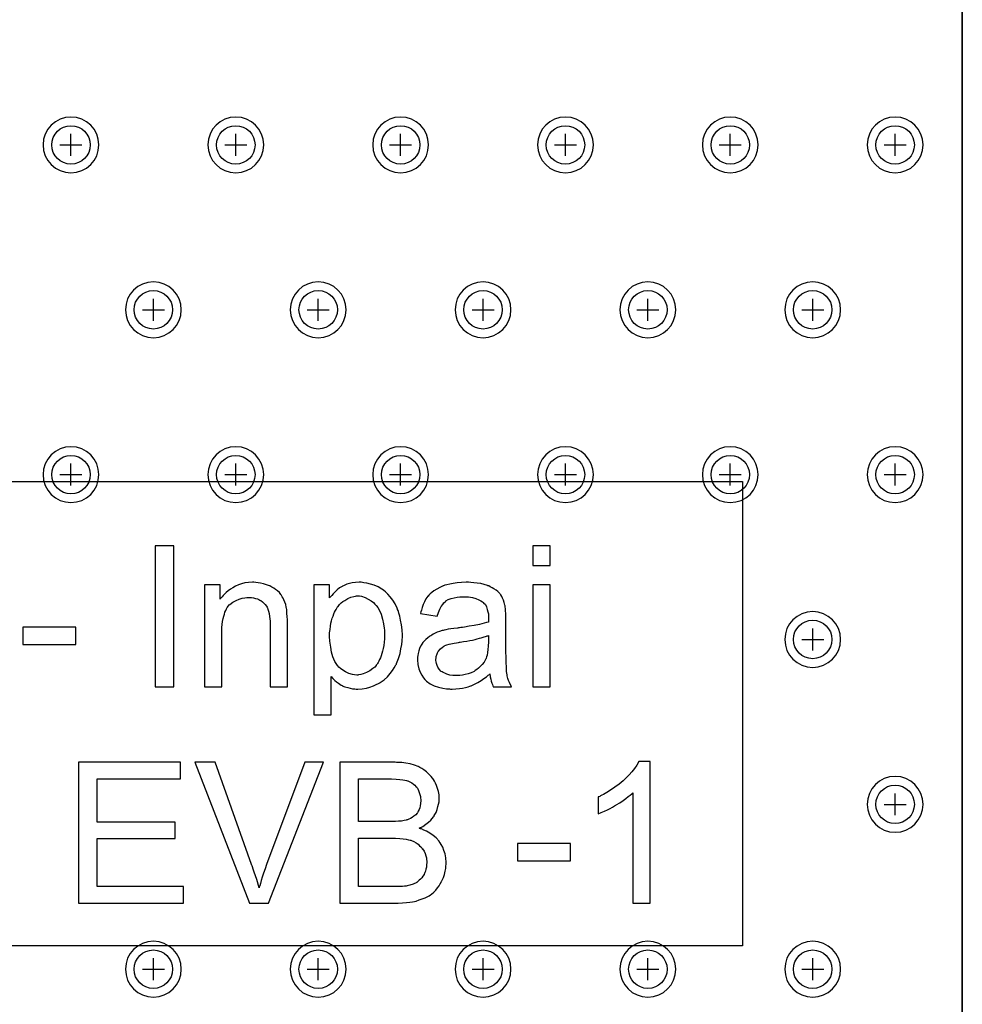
# Model space of a CAD drawing. Extents: x -5 to 35, y -92 to 8.
# Tile 23 of 25: x 18 to 35, y -45 to -27. Entities that reach past the tile are written whole.
import ezdxf

# ---------------------------------------------------------------- set-up
doc = ezdxf.new("R2010")
doc.units = 0
doc.layers.get('0').update_dxf_attribs({"linetype": 'CONTINUOUS'})
for name, color, linetype in [('gbl', 5, 'CONTINUOUS'), ('gd1', 1, 'CONTINUOUS'), ('gg1', 5, 'CONTINUOUS'), ('gm1', 6, 'CONTINUOUS'), ('gtl', 1, 'CONTINUOUS'), ('gto', 1, 'CONTINUOUS')]:
    doc.layers.add(name, color=color, linetype=linetype)

# ---------------------------------------------------------------- blocks, each defined once
blk = doc.blocks.new('D19')
blk.add_circle((0, 0), 0.35)

msp = doc.modelspace()

# ---------------------------------------------------------------- linework, layer by layer
at = {"layer": 'gbl', "color": 5}
msp.add_lwpolyline([(35.00007, -91.950184), (-5.00001, -91.950184), (-5.00001, -6.950014), (35.00007, -6.950014), (35.00007, -4.95001), (35.00007, -4.95001), (35.00007, -91.950184)], dxfattribs=at)
at = {"layer": 'gd1', "color": 1}
for points in [[(19.284939, -29.426659), (19.284939, -29.426659), (19.284939, -29.426659, 1), (18.268937, -29.426659), (18.268937, -29.426659), (18.268937, -29.426659, 1), (19.284939, -29.426659), (19.284939, -29.426659)], [(19.284939, -29.426659), (19.284939, -29.426659), (19.284939, -29.426659, 1), (18.268937, -29.426659), (18.268937, -29.426659), (18.268937, -29.426659, 1), (19.284939, -29.426659), (19.284939, -29.426659)], [(22.284945, -29.426659), (22.284945, -29.426659), (22.284945, -29.426659, 1), (21.268943, -29.426659), (21.268943, -29.426659), (21.268943, -29.426659, 1), (22.284945, -29.426659), (22.284945, -29.426659)], [(22.284945, -29.426659), (22.284945, -29.426659), (22.284945, -29.426659, 1), (21.268943, -29.426659), (21.268943, -29.426659), (21.268943, -29.426659, 1), (22.284945, -29.426659), (22.284945, -29.426659)], [(25.284951, -29.426659), (25.284951, -29.426659), (25.284951, -29.426659, 1), (24.268949, -29.426659), (24.268949, -29.426659), (24.268949, -29.426659, 1), (25.284951, -29.426659), (25.284951, -29.426659)], [(25.284951, -29.426659), (25.284951, -29.426659), (25.284951, -29.426659, 1), (24.268949, -29.426659), (24.268949, -29.426659), (24.268949, -29.426659, 1), (25.284951, -29.426659), (25.284951, -29.426659)], [(28.284957, -29.426659), (28.284957, -29.426659), (28.284957, -29.426659, 1), (27.268955, -29.426659), (27.268955, -29.426659), (27.268955, -29.426659, 1), (28.284957, -29.426659), (28.284957, -29.426659)], [(28.284957, -29.426659), (28.284957, -29.426659), (28.284957, -29.426659, 1), (27.268955, -29.426659), (27.268955, -29.426659), (27.268955, -29.426659, 1), (28.284957, -29.426659), (28.284957, -29.426659)], [(31.284963, -29.426659), (31.284963, -29.426659), (31.284963, -29.426659, 1), (30.268961, -29.426659), (30.268961, -29.426659), (30.268961, -29.426659, 1), (31.284963, -29.426659), (31.284963, -29.426659)], [(31.284963, -29.426659), (31.284963, -29.426659), (31.284963, -29.426659, 1), (30.268961, -29.426659), (30.268961, -29.426659), (30.268961, -29.426659, 1), (31.284963, -29.426659), (31.284963, -29.426659)], [(34.284969, -29.426659), (34.284969, -29.426659), (34.284969, -29.426659, 1), (33.268967, -29.426659), (33.268967, -29.426659), (33.268967, -29.426659, 1), (34.284969, -29.426659), (34.284969, -29.426659)], [(34.284969, -29.426659), (34.284969, -29.426659), (34.284969, -29.426659, 1), (33.268967, -29.426659), (33.268967, -29.426659), (33.268967, -29.426659, 1), (34.284969, -29.426659), (34.284969, -29.426659)], [(20.784942, -32.426665), (20.784942, -32.426665), (20.784942, -32.426665, 1), (19.76894, -32.426665), (19.76894, -32.426665), (19.76894, -32.426665, 1), (20.784942, -32.426665), (20.784942, -32.426665)], [(20.784942, -32.426665), (20.784942, -32.426665), (20.784942, -32.426665, 1), (19.76894, -32.426665), (19.76894, -32.426665), (19.76894, -32.426665, 1), (20.784942, -32.426665), (20.784942, -32.426665)], [(23.784948, -32.426665), (23.784948, -32.426665), (23.784948, -32.426665, 1), (22.768946, -32.426665), (22.768946, -32.426665), (22.768946, -32.426665, 1), (23.784948, -32.426665), (23.784948, -32.426665)], [(23.784948, -32.426665), (23.784948, -32.426665), (23.784948, -32.426665, 1), (22.768946, -32.426665), (22.768946, -32.426665), (22.768946, -32.426665, 1), (23.784948, -32.426665), (23.784948, -32.426665)], [(26.784954, -32.426665), (26.784954, -32.426665), (26.784954, -32.426665, 1), (25.768952, -32.426665), (25.768952, -32.426665), (25.768952, -32.426665, 1), (26.784954, -32.426665), (26.784954, -32.426665)], [(26.784954, -32.426665), (26.784954, -32.426665), (26.784954, -32.426665, 1), (25.768952, -32.426665), (25.768952, -32.426665), (25.768952, -32.426665, 1), (26.784954, -32.426665), (26.784954, -32.426665)], [(29.78496, -32.426665), (29.78496, -32.426665), (29.78496, -32.426665, 1), (28.768958, -32.426665), (28.768958, -32.426665), (28.768958, -32.426665, 1), (29.78496, -32.426665), (29.78496, -32.426665)], [(29.78496, -32.426665), (29.78496, -32.426665), (29.78496, -32.426665, 1), (28.768958, -32.426665), (28.768958, -32.426665), (28.768958, -32.426665, 1), (29.78496, -32.426665), (29.78496, -32.426665)], [(32.784966, -32.426665), (32.784966, -32.426665), (32.784966, -32.426665, 1), (31.768964, -32.426665), (31.768964, -32.426665), (31.768964, -32.426665, 1), (32.784966, -32.426665), (32.784966, -32.426665)], [(32.784966, -32.426665), (32.784966, -32.426665), (32.784966, -32.426665, 1), (31.768964, -32.426665), (31.768964, -32.426665), (31.768964, -32.426665, 1), (32.784966, -32.426665), (32.784966, -32.426665)], [(19.284939, -35.426671), (19.284939, -35.426671), (19.284939, -35.426671, 1), (18.268937, -35.426671), (18.268937, -35.426671), (18.268937, -35.426671, 1), (19.284939, -35.426671), (19.284939, -35.426671)], [(19.284939, -35.426671), (19.284939, -35.426671), (19.284939, -35.426671, 1), (18.268937, -35.426671), (18.268937, -35.426671), (18.268937, -35.426671, 1), (19.284939, -35.426671), (19.284939, -35.426671)], [(22.284945, -35.426671), (22.284945, -35.426671), (22.284945, -35.426671, 1), (21.268943, -35.426671), (21.268943, -35.426671), (21.268943, -35.426671, 1), (22.284945, -35.426671), (22.284945, -35.426671)], [(22.284945, -35.426671), (22.284945, -35.426671), (22.284945, -35.426671, 1), (21.268943, -35.426671), (21.268943, -35.426671), (21.268943, -35.426671, 1), (22.284945, -35.426671), (22.284945, -35.426671)], [(25.284951, -35.426671), (25.284951, -35.426671), (25.284951, -35.426671, 1), (24.268949, -35.426671), (24.268949, -35.426671), (24.268949, -35.426671, 1), (25.284951, -35.426671), (25.284951, -35.426671)], [(25.284951, -35.426671), (25.284951, -35.426671), (25.284951, -35.426671, 1), (24.268949, -35.426671), (24.268949, -35.426671), (24.268949, -35.426671, 1), (25.284951, -35.426671), (25.284951, -35.426671)], [(28.284957, -35.426671), (28.284957, -35.426671), (28.284957, -35.426671, 1), (27.268955, -35.426671), (27.268955, -35.426671), (27.268955, -35.426671, 1), (28.284957, -35.426671), (28.284957, -35.426671)], [(28.284957, -35.426671), (28.284957, -35.426671), (28.284957, -35.426671, 1), (27.268955, -35.426671), (27.268955, -35.426671), (27.268955, -35.426671, 1), (28.284957, -35.426671), (28.284957, -35.426671)], [(31.284963, -35.426671), (31.284963, -35.426671), (31.284963, -35.426671, 1), (30.268961, -35.426671), (30.268961, -35.426671), (30.268961, -35.426671, 1), (31.284963, -35.426671), (31.284963, -35.426671)], [(31.284963, -35.426671), (31.284963, -35.426671), (31.284963, -35.426671, 1), (30.268961, -35.426671), (30.268961, -35.426671), (30.268961, -35.426671, 1), (31.284963, -35.426671), (31.284963, -35.426671)], [(34.284969, -35.426671), (34.284969, -35.426671), (34.284969, -35.426671, 1), (33.268967, -35.426671), (33.268967, -35.426671), (33.268967, -35.426671, 1), (34.284969, -35.426671), (34.284969, -35.426671)], [(34.284969, -35.426671), (34.284969, -35.426671), (34.284969, -35.426671, 1), (33.268967, -35.426671), (33.268967, -35.426671), (33.268967, -35.426671, 1), (34.284969, -35.426671), (34.284969, -35.426671)], [(32.784966, -38.426677), (32.784966, -38.426677), (32.784966, -38.426677, 1), (31.768964, -38.426677), (31.768964, -38.426677), (31.768964, -38.426677, 1), (32.784966, -38.426677), (32.784966, -38.426677)], [(32.784966, -38.426677), (32.784966, -38.426677), (32.784966, -38.426677, 1), (31.768964, -38.426677), (31.768964, -38.426677), (31.768964, -38.426677, 1), (32.784966, -38.426677), (32.784966, -38.426677)], [(34.284969, -41.426683), (34.284969, -41.426683), (34.284969, -41.426683, 1), (33.268967, -41.426683), (33.268967, -41.426683), (33.268967, -41.426683, 1), (34.284969, -41.426683), (34.284969, -41.426683)], [(34.284969, -41.426683), (34.284969, -41.426683), (34.284969, -41.426683, 1), (33.268967, -41.426683), (33.268967, -41.426683), (33.268967, -41.426683, 1), (34.284969, -41.426683), (34.284969, -41.426683)], [(20.784942, -44.426689), (20.784942, -44.426689), (20.784942, -44.426689, 1), (19.76894, -44.426689), (19.76894, -44.426689), (19.76894, -44.426689, 1), (20.784942, -44.426689), (20.784942, -44.426689)], [(20.784942, -44.426689), (20.784942, -44.426689), (20.784942, -44.426689, 1), (19.76894, -44.426689), (19.76894, -44.426689), (19.76894, -44.426689, 1), (20.784942, -44.426689), (20.784942, -44.426689)], [(23.784948, -44.426689), (23.784948, -44.426689), (23.784948, -44.426689, 1), (22.768946, -44.426689), (22.768946, -44.426689), (22.768946, -44.426689, 1), (23.784948, -44.426689), (23.784948, -44.426689)], [(23.784948, -44.426689), (23.784948, -44.426689), (23.784948, -44.426689, 1), (22.768946, -44.426689), (22.768946, -44.426689), (22.768946, -44.426689, 1), (23.784948, -44.426689), (23.784948, -44.426689)], [(26.784954, -44.426689), (26.784954, -44.426689), (26.784954, -44.426689, 1), (25.768952, -44.426689), (25.768952, -44.426689), (25.768952, -44.426689, 1), (26.784954, -44.426689), (26.784954, -44.426689)], [(26.784954, -44.426689), (26.784954, -44.426689), (26.784954, -44.426689, 1), (25.768952, -44.426689), (25.768952, -44.426689), (25.768952, -44.426689, 1), (26.784954, -44.426689), (26.784954, -44.426689)], [(29.78496, -44.426689), (29.78496, -44.426689), (29.78496, -44.426689, 1), (28.768958, -44.426689), (28.768958, -44.426689), (28.768958, -44.426689, 1), (29.78496, -44.426689), (29.78496, -44.426689)], [(29.78496, -44.426689), (29.78496, -44.426689), (29.78496, -44.426689, 1), (28.768958, -44.426689), (28.768958, -44.426689), (28.768958, -44.426689, 1), (29.78496, -44.426689), (29.78496, -44.426689)], [(32.784966, -44.426689), (32.784966, -44.426689), (32.784966, -44.426689, 1), (31.768964, -44.426689), (31.768964, -44.426689), (31.768964, -44.426689, 1), (32.784966, -44.426689), (32.784966, -44.426689)], [(32.784966, -44.426689), (32.784966, -44.426689), (32.784966, -44.426689, 1), (31.768964, -44.426689), (31.768964, -44.426689), (31.768964, -44.426689, 1), (32.784966, -44.426689), (32.784966, -44.426689)]]:
    msp.add_lwpolyline(points, format="xyb", dxfattribs=at)
at = {"layer": 'gg1', "color": 5}
for points in [[(18.776938, -29.626659), (18.776938, -29.226658)], [(18.776938, -29.626659), (18.776938, -29.226658)], [(21.776944, -29.626659), (21.776944, -29.226658)], [(21.776944, -29.626659), (21.776944, -29.226658)], [(24.77695, -29.626659), (24.77695, -29.226658)], [(24.77695, -29.626659), (24.77695, -29.226658)], [(27.776956, -29.626659), (27.776956, -29.226658)], [(27.776956, -29.626659), (27.776956, -29.226658)], [(30.776962, -29.626659), (30.776962, -29.226658)], [(30.776962, -29.626659), (30.776962, -29.226658)], [(33.776968, -29.626659), (33.776968, -29.226658)], [(33.776968, -29.626659), (33.776968, -29.226658)], [(18.576937, -29.426659), (18.976938, -29.426659)], [(18.576937, -29.426659), (18.976938, -29.426659)], [(21.576943, -29.426659), (21.976944, -29.426659)], [(21.576943, -29.426659), (21.976944, -29.426659)], [(24.576949, -29.426659), (24.97695, -29.426659)], [(24.576949, -29.426659), (24.97695, -29.426659)], [(27.576955, -29.426659), (27.976956, -29.426659)], [(27.576955, -29.426659), (27.976956, -29.426659)], [(30.576961, -29.426659), (30.976962, -29.426659)], [(30.576961, -29.426659), (30.976962, -29.426659)], [(33.576967, -29.426659), (33.976968, -29.426659)], [(33.576967, -29.426659), (33.976968, -29.426659)], [(20.276941, -32.626665), (20.276941, -32.226664)], [(20.276941, -32.626665), (20.276941, -32.226664)], [(23.276947, -32.626665), (23.276947, -32.226664)], [(23.276947, -32.626665), (23.276947, -32.226664)], [(26.276953, -32.626665), (26.276953, -32.226664)], [(26.276953, -32.626665), (26.276953, -32.226664)], [(29.276959, -32.626665), (29.276959, -32.226664)], [(29.276959, -32.626665), (29.276959, -32.226664)], [(32.276965, -32.626665), (32.276965, -32.226664)], [(32.276965, -32.626665), (32.276965, -32.226664)], [(20.07694, -32.426665), (20.476941, -32.426665)], [(20.07694, -32.426665), (20.476941, -32.426665)], [(23.076946, -32.426665), (23.476947, -32.426665)], [(23.076946, -32.426665), (23.476947, -32.426665)], [(26.076952, -32.426665), (26.476953, -32.426665)], [(26.076952, -32.426665), (26.476953, -32.426665)], [(29.076958, -32.426665), (29.476959, -32.426665)], [(29.076958, -32.426665), (29.476959, -32.426665)], [(32.076964, -32.426665), (32.476965, -32.426665)], [(32.076964, -32.426665), (32.476965, -32.426665)], [(18.776938, -35.626671), (18.776938, -35.22667)], [(18.776938, -35.626671), (18.776938, -35.22667)], [(21.776944, -35.626671), (21.776944, -35.22667)], [(21.776944, -35.626671), (21.776944, -35.22667)], [(24.77695, -35.626671), (24.77695, -35.22667)], [(24.77695, -35.626671), (24.77695, -35.22667)], [(27.776956, -35.626671), (27.776956, -35.22667)], [(27.776956, -35.626671), (27.776956, -35.22667)], [(30.776962, -35.626671), (30.776962, -35.22667)], [(30.776962, -35.626671), (30.776962, -35.22667)], [(33.776968, -35.626671), (33.776968, -35.22667)], [(33.776968, -35.626671), (33.776968, -35.22667)], [(18.576937, -35.426671), (18.976938, -35.426671)], [(18.576937, -35.426671), (18.976938, -35.426671)], [(21.576943, -35.426671), (21.976944, -35.426671)], [(21.576943, -35.426671), (21.976944, -35.426671)], [(24.576949, -35.426671), (24.97695, -35.426671)], [(24.576949, -35.426671), (24.97695, -35.426671)], [(27.576955, -35.426671), (27.976956, -35.426671)], [(27.576955, -35.426671), (27.976956, -35.426671)], [(30.576961, -35.426671), (30.976962, -35.426671)], [(30.576961, -35.426671), (30.976962, -35.426671)], [(33.576967, -35.426671), (33.976968, -35.426671)], [(33.576967, -35.426671), (33.976968, -35.426671)], [(32.276965, -38.626677), (32.276965, -38.226676)], [(32.276965, -38.626677), (32.276965, -38.226676)], [(32.076964, -38.426677), (32.476965, -38.426677)], [(32.076964, -38.426677), (32.476965, -38.426677)], [(33.776968, -41.626683), (33.776968, -41.226682)], [(33.776968, -41.626683), (33.776968, -41.226682)], [(33.576967, -41.426683), (33.976968, -41.426683)], [(33.576967, -41.426683), (33.976968, -41.426683)], [(20.276941, -44.626689), (20.276941, -44.226688)], [(20.276941, -44.626689), (20.276941, -44.226688)], [(23.276947, -44.626689), (23.276947, -44.226688)], [(23.276947, -44.626689), (23.276947, -44.226688)], [(26.276953, -44.626689), (26.276953, -44.226688)], [(26.276953, -44.626689), (26.276953, -44.226688)], [(29.276959, -44.626689), (29.276959, -44.226688)], [(29.276959, -44.626689), (29.276959, -44.226688)], [(32.276965, -44.626689), (32.276965, -44.226688)], [(32.276965, -44.626689), (32.276965, -44.226688)], [(20.07694, -44.426689), (20.476941, -44.426689)], [(20.07694, -44.426689), (20.476941, -44.426689)], [(23.076946, -44.426689), (23.476947, -44.426689)], [(23.076946, -44.426689), (23.476947, -44.426689)], [(26.076952, -44.426689), (26.476953, -44.426689)], [(26.076952, -44.426689), (26.476953, -44.426689)], [(29.076958, -44.426689), (29.476959, -44.426689)], [(29.076958, -44.426689), (29.476959, -44.426689)], [(32.076964, -44.426689), (32.476965, -44.426689)], [(32.076964, -44.426689), (32.476965, -44.426689)]]:
    msp.add_lwpolyline(points, dxfattribs=at)
at = {"layer": 'gm1', "color": 6}
msp.add_lwpolyline([(35.00007, -91.950184), (35.00007, 8.050016)], dxfattribs=at)
at = {"layer": 'gtl', "color": 1}
msp.add_lwpolyline([(35.00007, -4.95001), (35.00007, -91.950184)], dxfattribs=at)
at = {"layer": 'gto', "color": 1}
for points in [[(31.000062, -39.99828), (31.000062, -39.99828), (31.000062, -44.000088), (-1.000002, -44.000088), (-1.000002, -39.80008), (-1.000002, -39.80008), (-1.000002, -35.550071), (31.000062, -35.550071), (31.000062, -39.99828)], [(20.651041, -36.722873), (20.311441, -36.722873), (20.311441, -39.287779), (20.651041, -39.287779), (20.651041, -36.722873)], [(27.498655, -36.722873), (27.182454, -36.722873), (27.182454, -37.082074), (27.498655, -37.082074), (27.498655, -36.722873)], [(22.107244, -37.386575), (22.079944, -37.386575), (22.009644, -37.390475), (21.943244, -37.398275), (21.880844, -37.413875), (21.826144, -37.433375), (21.771544, -37.456775), (21.724643, -37.484175), (21.681743, -37.511475), (21.638743, -37.538775), (21.603643, -37.570075), (21.576343, -37.597375), (21.548943, -37.624675), (21.529443, -37.648075), (21.509943, -37.667675), (21.498243, -37.683275), (21.494343, -37.691075), (21.490443, -37.694975), (21.490443, -37.429475), (21.205442, -37.429475), (21.205442, -39.287779), (21.521643, -39.287779), (21.521643, -38.272777), (21.521643, -38.210276), (21.529443, -38.151776), (21.533343, -38.097076), (21.545043, -38.046276), (21.556743, -38.003376), (21.568543, -37.964376), (21.580243, -37.929176), (21.595843, -37.897976), (21.607543, -37.870676), (21.619243, -37.847176), (21.642643, -37.815976), (21.658243, -37.796476), (21.666043, -37.788676), (21.720743, -37.745675), (21.783244, -37.714475), (21.837844, -37.691075), (21.892544, -37.675475), (21.943244, -37.667675), (21.978444, -37.659875), (22.013544, -37.659875), (22.060444, -37.663775), (22.099444, -37.667675), (22.138444, -37.679375), (22.169744, -37.687175), (22.197044, -37.698875), (22.216544, -37.710575), (22.228244, -37.714475), (22.232144, -37.718375), (22.263445, -37.741775), (22.290745, -37.769176), (22.314145, -37.792576), (22.333645, -37.819876), (22.345345, -37.839376), (22.353145, -37.858976), (22.361045, -37.870676), (22.361045, -37.874576), (22.372745, -37.913576), (22.384445, -37.956576), (22.392245, -38.007276), (22.396145, -38.050276), (22.400045, -38.093176), (22.400045, -38.128276), (22.400045, -38.151776), (22.400045, -38.155676), (22.400045, -38.159576), (22.400045, -39.287779), (22.716245, -39.287779), (22.716245, -38.147876), (22.716245, -38.069776), (22.712345, -38.007276), (22.708445, -37.952676), (22.708445, -37.909676), (22.704545, -37.878476), (22.700645, -37.855076), (22.696745, -37.843276), (22.696745, -37.839376), (22.685045, -37.792576), (22.669445, -37.745675), (22.653845, -37.706675), (22.638145, -37.675475), (22.622545, -37.648075), (22.610845, -37.624675), (22.603045, -37.612975), (22.599145, -37.609075), (22.571845, -37.573975), (22.536645, -37.542675), (22.501545, -37.515375), (22.466445, -37.491975), (22.435145, -37.472475), (22.411745, -37.460775), (22.396145, -37.452975), (22.388345, -37.448975), (22.333645, -37.429475), (22.282945, -37.413875), (22.228244, -37.402175), (22.181444, -37.394375), (22.142344, -37.390475), (22.107244, -37.386575)], [(24.059248, -37.386575), (24.020148, -37.386575), (23.953848, -37.390475), (23.895248, -37.398275), (23.844548, -37.409975), (23.797648, -37.421675), (23.762548, -37.437275), (23.735247, -37.448975), (23.719547, -37.456775), (23.711747, -37.460775), (23.664947, -37.488075), (23.621947, -37.523175), (23.582947, -37.558375), (23.551747, -37.593475), (23.524347, -37.624675), (23.500947, -37.648075), (23.489247, -37.663775), (23.485347, -37.671575), (23.485347, -37.429475), (23.196446, -37.429475), (23.196446, -39.80008), (23.512647, -39.80008), (23.512647, -39.100378), (23.543947, -39.135578), (23.579047, -39.170678), (23.610247, -39.197978), (23.645447, -39.221478), (23.672747, -39.240978), (23.696147, -39.256579), (23.711747, -39.264379), (23.715647, -39.268279), (23.762548, -39.287779), (23.813248, -39.303379), (23.860148, -39.315079), (23.903048, -39.322879), (23.942148, -39.326879), (23.969448, -39.330779), (23.996748, -39.330779), (24.074848, -39.326879), (24.152948, -39.311179), (24.219248, -39.291679), (24.281749, -39.268279), (24.332549, -39.248778), (24.371549, -39.229278), (24.387149, -39.221478), (24.398849, -39.213578), (24.402749, -39.209678), (24.406649, -39.209678), (24.476949, -39.158978), (24.535549, -39.104278), (24.586249, -39.045778), (24.629249, -38.991078), (24.660449, -38.940378), (24.683849, -38.901278), (24.691649, -38.885678), (24.699449, -38.873978), (24.703449, -38.866178), (24.703449, -38.862278), (24.738549, -38.772478), (24.76585, -38.682677), (24.78145, -38.596777), (24.79705, -38.518677), (24.80485, -38.448477), (24.80485, -38.421077), (24.80885, -38.393777), (24.80885, -38.374277), (24.80885, -38.358677), (24.80885, -38.350877), (24.80885, -38.346977), (24.80485, -38.249376), (24.79315, -38.159576), (24.77755, -38.077576), (24.76195, -38.003376), (24.746349, -37.944876), (24.738549, -37.917476), (24.730749, -37.897976), (24.722949, -37.882376), (24.719049, -37.870676), (24.715149, -37.862876), (24.715149, -37.858976), (24.676049, -37.776976), (24.633149, -37.710575), (24.586249, -37.648075), (24.543349, -37.601275), (24.500349, -37.562275), (24.469149, -37.534875), (24.445749, -37.515375), (24.441849, -37.511475), (24.437949, -37.511475), (24.367649, -37.468575), (24.297349, -37.437275), (24.227148, -37.417775), (24.160748, -37.402175), (24.106048, -37.394375), (24.059248, -37.386575)], [(26.011252, -37.386575), (25.972152, -37.386575), (25.886252, -37.390475), (25.804352, -37.398275), (25.734051, -37.406075), (25.671551, -37.417775), (25.620851, -37.433375), (25.581751, -37.441175), (25.570051, -37.445075), (25.558351, -37.448975), (25.554451, -37.452975), (25.550551, -37.452975), (25.488151, -37.480275), (25.433451, -37.511475), (25.382651, -37.542675), (25.343651, -37.570075), (25.312451, -37.597375), (25.292951, -37.620775), (25.277251, -37.636375), (25.273351, -37.640275), (25.23825, -37.687175), (25.21095, -37.741775), (25.18745, -37.792576), (25.16795, -37.843276), (25.15625, -37.890176), (25.14455, -37.925276), (25.14065, -37.948776), (25.13675, -37.952676), (25.13675, -37.956576), (25.445151, -37.999476), (25.464651, -37.933076), (25.491951, -37.874576), (25.515451, -37.827676), (25.542751, -37.788676), (25.566151, -37.761376), (25.585651, -37.741775), (25.597451, -37.730075), (25.601351, -37.726175), (25.644251, -37.698875), (25.698951, -37.679375), (25.749651, -37.667675), (25.804352, -37.655875), (25.855052, -37.652075), (25.894152, -37.648075), (25.929252, -37.648075), (26.011252, -37.652075), (26.085452, -37.663775), (26.147852, -37.683275), (26.198652, -37.702775), (26.237652, -37.722275), (26.264953, -37.741775), (26.284553, -37.753476), (26.288453, -37.757476), (26.319653, -37.792576), (26.339153, -37.831576), (26.354753, -37.878476), (26.366453, -37.921376), (26.374353, -37.960476), (26.378253, -37.995576), (26.378253, -38.018976), (26.378253, -38.022876), (26.378253, -38.026776), (26.378253, -38.034576), (26.378253, -38.046276), (26.378253, -38.073676), (26.374353, -38.097076), (26.374353, -38.104876), (26.374353, -38.108776), (26.339153, -38.120476), (26.300153, -38.132176), (26.210352, -38.155676), (26.116652, -38.171276), (26.026852, -38.186876), (25.940952, -38.202476), (25.905852, -38.206376), (25.874552, -38.210276), (25.847252, -38.214176), (25.827752, -38.214176), (25.816052, -38.218076), (25.812152, -38.218076), (25.745751, -38.225876), (25.691051, -38.233676), (25.640351, -38.241576), (25.601351, -38.249376), (25.570051, -38.257177), (25.550551, -38.261077), (25.534951, -38.264977), (25.531051, -38.264977), (25.484151, -38.280577), (25.441251, -38.296177), (25.406151, -38.311777), (25.370951, -38.331277), (25.343651, -38.346977), (25.324151, -38.358677), (25.308551, -38.366477), (25.304651, -38.370377), (25.269451, -38.397677), (25.23825, -38.424977), (25.20705, -38.456277), (25.18355, -38.483577), (25.16405, -38.510877), (25.15235, -38.530377), (25.14455, -38.546077), (25.14065, -38.549977), (25.12115, -38.592877), (25.10555, -38.635777), (25.09775, -38.678777), (25.08985, -38.717777), (25.08595, -38.749077), (25.08205, -38.776378), (25.08205, -38.791978), (25.08205, -38.799778), (25.08985, -38.881778), (25.10945, -38.959878), (25.13285, -39.022378), (25.16405, -39.076978), (25.19525, -39.123778), (25.21875, -39.155078), (25.23825, -39.174578), (25.24605, -39.182378), (25.312451, -39.233178), (25.390451, -39.268279), (25.464651, -39.295579), (25.542751, -39.311179), (25.609151, -39.322879), (25.640351, -39.326879), (25.663751, -39.326879), (25.687151, -39.330779), (25.714551, -39.330779), (25.784752, -39.326879), (25.847252, -39.319079), (25.905852, -39.311179), (25.960452, -39.299479), (26.003452, -39.287779), (26.034652, -39.276079), (26.054152, -39.272179), (26.061952, -39.268279), (26.124452, -39.240978), (26.182952, -39.209678), (26.241552, -39.174578), (26.292353, -39.135578), (26.339153, -39.104278), (26.370353, -39.076978), (26.393853, -39.061378), (26.401653, -39.053578), (26.409453, -39.104278), (26.417253, -39.147278), (26.425053, -39.186278), (26.436753, -39.221478), (26.448453, -39.248778), (26.456253, -39.272179), (26.460153, -39.283879), (26.464053, -39.287779), (26.792054, -39.287779), (26.756854, -39.209678), (26.741253, -39.170678), (26.729553, -39.139478), (26.721753, -39.112078), (26.717853, -39.088678), (26.713953, -39.073078), (26.713953, -39.069178), (26.710053, -39.041878), (26.706153, -39.010578), (26.706153, -38.975478), (26.702253, -38.932478), (26.698353, -38.842778), (26.698353, -38.745177), (26.694453, -38.655377), (26.694453, -38.616277), (26.694453, -38.581177), (26.694453, -38.553877), (26.694453, -38.530377), (26.694453, -38.514777), (26.694453, -38.510877), (26.694453, -38.089276), (26.694453, -38.015076), (26.690553, -37.956576), (26.686653, -37.905776), (26.686653, -37.866776), (26.682753, -37.835476), (26.678853, -37.815976), (26.674953, -37.804276), (26.674953, -37.800376), (26.663153, -37.753476), (26.647553, -37.710575), (26.631953, -37.675475), (26.616353, -37.644175), (26.600753, -37.616875), (26.589053, -37.601275), (26.581253, -37.589575), (26.577353, -37.585675), (26.546053, -37.554475), (26.514853, -37.527075), (26.475753, -37.503675), (26.440653, -37.484175), (26.409453, -37.468575), (26.382153, -37.452975), (26.366453, -37.448975), (26.358653, -37.445075), (26.300153, -37.425575), (26.237652, -37.409975), (26.171252, -37.402175), (26.108852, -37.394375), (26.054152, -37.390475), (26.011252, -37.386575)], [(27.498655, -37.429475), (27.182454, -37.429475), (27.182454, -39.287779), (27.498655, -39.287779), (27.498655, -37.429475)], [(24.063148, -37.640275), (24.129548, -37.659875), (24.188048, -37.691075), (24.238848, -37.722275), (24.281749, -37.753476), (24.309049, -37.784776), (24.328649, -37.804276), (24.336449, -37.808176), (24.336449, -37.812076), (24.363749, -37.847176), (24.387149, -37.886276), (24.422349, -37.968276), (24.449649, -38.058076), (24.465249, -38.143876), (24.476949, -38.221976), (24.480849, -38.257177), (24.480849, -38.288377), (24.484749, -38.311777), (24.484749, -38.331277), (24.484749, -38.342977), (24.484749, -38.346977), (24.484749, -38.413277), (24.476949, -38.475777), (24.469149, -38.534277), (24.461349, -38.588977), (24.449649, -38.639777), (24.437949, -38.682677), (24.422349, -38.725577), (24.410549, -38.760778), (24.394949, -38.791978), (24.379349, -38.819278), (24.367649, -38.842778), (24.355949, -38.862278), (24.348149, -38.877878), (24.340349, -38.889578), (24.332549, -38.893478), (24.332549, -38.897378), (24.305149, -38.928678), (24.273949, -38.955978), (24.215348, -38.998878), (24.156848, -39.030078), (24.098248, -39.049678), (24.051448, -39.065278), (24.012348, -39.069178), (23.996748, -39.073078), (23.977248, -39.073078), (23.938248, -39.069178), (23.903048, -39.065278), (23.836748, -39.045778), (23.774248, -39.018378), (23.723447, -38.987178), (23.684447, -38.955978), (23.653247, -38.928678), (23.633747, -38.909078), (23.625947, -38.901278), (23.602447, -38.866178), (23.579047, -38.827078), (23.543947, -38.745177), (23.520447, -38.659277), (23.504847, -38.569477), (23.493147, -38.491377), (23.489247, -38.460177), (23.489247, -38.428877), (23.485347, -38.405477), (23.485347, -38.385977), (23.485347, -38.374277), (23.485347, -38.370377), (23.485347, -38.303977), (23.493147, -38.245376), (23.500947, -38.186876), (23.508747, -38.132176), (23.520447, -38.085376), (23.532247, -38.038476), (23.547847, -37.999476), (23.563447, -37.960476), (23.575147, -37.929176), (23.590747, -37.901876), (23.602447, -37.878476), (23.614147, -37.858976), (23.621947, -37.843276), (23.629747, -37.831576), (23.637647, -37.827676), (23.637647, -37.823776), (23.664947, -37.788676), (23.696147, -37.761376), (23.727447, -37.733975), (23.758648, -37.714475), (23.817148, -37.679375), (23.871848, -37.655875), (23.922648, -37.644175), (23.957748, -37.636375), (23.973348, -37.632475), (24.028048, -37.632475), (24.063148, -37.640275)], [(18.866938, -38.202476), (17.902636, -38.202476), (17.902636, -38.518677), (18.866938, -38.518677), (18.866938, -38.202476)], [(26.374353, -38.471877), (26.370353, -38.546077), (26.366453, -38.608477), (26.358653, -38.663177), (26.350853, -38.709977), (26.339153, -38.745177), (26.331353, -38.768578), (26.327453, -38.784178), (26.323553, -38.788078), (26.296253, -38.838878), (26.261053, -38.881778), (26.225952, -38.920778), (26.194752, -38.948178), (26.163452, -38.975478), (26.136152, -38.991078), (26.120552, -39.002778), (26.112752, -39.006678), (26.058052, -39.034078), (26.003452, -39.053578), (25.948752, -39.065278), (25.901952, -39.073078), (25.855052, -39.080878), (25.823852, -39.084778), (25.792652, -39.084778), (25.726251, -39.080878), (25.671551, -39.073078), (25.620851, -39.057478), (25.581751, -39.041878), (25.550551, -39.030078), (25.531051, -39.014478), (25.515451, -39.006678), (25.511551, -39.002778), (25.480251, -38.967678), (25.456851, -38.932478), (25.441251, -38.897378), (25.429551, -38.866178), (25.421751, -38.834978), (25.417851, -38.811478), (25.417851, -38.795878), (25.417851, -38.791978), (25.421751, -38.760778), (25.425651, -38.733377), (25.441251, -38.686577), (25.449051, -38.667077), (25.452951, -38.655377), (25.460751, -38.647577), (25.460751, -38.643677), (25.499851, -38.596777), (25.538851, -38.565577), (25.554451, -38.553877), (25.570051, -38.546077), (25.577851, -38.538277), (25.581751, -38.538277), (25.616951, -38.526477), (25.659851, -38.514777), (25.749651, -38.495277), (25.792652, -38.487477), (25.827752, -38.479677), (25.851152, -38.475777), (25.858952, -38.475777), (25.921452, -38.464077), (25.979952, -38.456277), (26.034652, -38.444577), (26.085452, -38.436677), (26.132252, -38.424977), (26.171252, -38.413277), (26.210352, -38.405477), (26.245452, -38.397677), (26.276653, -38.385977), (26.300153, -38.378177), (26.323553, -38.374277), (26.343053, -38.366477), (26.354753, -38.362577), (26.366453, -38.358677), (26.374353, -38.354777), (26.374353, -38.471877)], [(20.768142, -40.660581), (18.913738, -40.660581), (18.913738, -43.225486), (20.826742, -43.225486), (20.826742, -42.924886), (19.253439, -42.924886), (19.253439, -42.050384), (20.670541, -42.050384), (20.670541, -41.749783), (19.253439, -41.749783), (19.253439, -40.961182), (20.768142, -40.961182), (20.768142, -40.660581)], [(23.376047, -40.660581), (23.032446, -40.660581), (22.337545, -42.522785), (22.310245, -42.600885), (22.282945, -42.678885), (22.259545, -42.749185), (22.239944, -42.811686), (22.224344, -42.866286), (22.212644, -42.909286), (22.208744, -42.924886), (22.204844, -42.936586), (22.200944, -42.940486), (22.200944, -42.944386), (22.157944, -42.796086), (22.134544, -42.725785), (22.111144, -42.659385), (22.091644, -42.604785), (22.079944, -42.561785), (22.072144, -42.546185), (22.068244, -42.534485), (22.064344, -42.526685), (22.064344, -42.522785), (21.400643, -40.660581), (21.029742, -40.660581), (22.025244, -43.225486), (22.372745, -43.225486), (23.376047, -40.660581)], [(24.676049, -40.660581), (23.668847, -40.660581), (23.668847, -43.225486), (24.734649, -43.225486), (24.81275, -43.217686), (24.88295, -43.213786), (24.94545, -43.205986), (24.99225, -43.198186), (25.02745, -43.194286), (25.05085, -43.186486), (25.05865, -43.186486), (25.11725, -43.166886), (25.17185, -43.147386), (25.22265, -43.127886), (25.261651, -43.108386), (25.296751, -43.088886), (25.320251, -43.073186), (25.335851, -43.065386), (25.339751, -43.061486), (25.378751, -43.026386), (25.417851, -42.987386), (25.449051, -42.948286), (25.476351, -42.909286), (25.495851, -42.874086), (25.515451, -42.846786), (25.523251, -42.827286), (25.527151, -42.819486), (25.554451, -42.760886), (25.573951, -42.702385), (25.585651, -42.643785), (25.597451, -42.592985), (25.601351, -42.550085), (25.605251, -42.514985), (25.605251, -42.491585), (25.605251, -42.483685), (25.601351, -42.401785), (25.585651, -42.327585), (25.566151, -42.265085), (25.542751, -42.206584), (25.515451, -42.159684), (25.495851, -42.124584), (25.480251, -42.105084), (25.476351, -42.097184), (25.425651, -42.038684), (25.367051, -41.991784), (25.308551, -41.952784), (25.24995, -41.917684), (25.19925, -41.894184), (25.15625, -41.874684), (25.14065, -41.870784), (25.12895, -41.866884), (25.12115, -41.862984), (25.11725, -41.862984), (25.18355, -41.827884), (25.23825, -41.788784), (25.285051, -41.753684), (25.324151, -41.714683), (25.351451, -41.683383), (25.374851, -41.656083), (25.386551, -41.640483), (25.390451, -41.632683), (25.421751, -41.577983), (25.441251, -41.519483), (25.456851, -41.468683), (25.468551, -41.421883), (25.476351, -41.378883), (25.480251, -41.347683), (25.480251, -41.328183), (25.480251, -41.320383), (25.476351, -41.253983), (25.464651, -41.191482), (25.449051, -41.136882), (25.429551, -41.086082), (25.410051, -41.043182), (25.394451, -41.007982), (25.382651, -40.988482), (25.378751, -40.980682), (25.335851, -40.922182), (25.292951, -40.875282), (25.24605, -40.832382), (25.19925, -40.797182), (25.16015, -40.773782), (25.12895, -40.754282), (25.10545, -40.742581), (25.10155, -40.738681), (25.09775, -40.738681), (25.02745, -40.711281), (24.94935, -40.691781), (24.87125, -40.680081), (24.79705, -40.668381), (24.730749, -40.664481), (24.703349, -40.664481), (24.676049, -40.660581)], [(29.317959, -40.648881), (29.110958, -40.648881), (29.075858, -40.711281), (29.032958, -40.773782), (28.986058, -40.832382), (28.939258, -40.886982), (28.896258, -40.929982), (28.861158, -40.965082), (28.837758, -40.988482), (28.833758, -40.992382), (28.829858, -40.996282), (28.755758, -41.058782), (28.677657, -41.117282), (28.599557, -41.168082), (28.529257, -41.210982), (28.466857, -41.246182), (28.439457, -41.257883), (28.416057, -41.269583), (28.400457, -41.281283), (28.384857, -41.289083), (28.377057, -41.292983), (28.373157, -41.292983), (28.373157, -41.601383), (28.427757, -41.577983), (28.486357, -41.550683), (28.541057, -41.527283), (28.591757, -41.499883), (28.634657, -41.476483), (28.669857, -41.456983), (28.693257, -41.441383), (28.697157, -41.437483), (28.701057, -41.437483), (28.767458, -41.398383), (28.826058, -41.355483), (28.876758, -41.320383), (28.919658, -41.285183), (28.954858, -41.257883), (28.982158, -41.238382), (28.997758, -41.222782), (29.001658, -41.218882), (29.001658, -43.225486), (29.317959, -43.225486), (29.317959, -40.648881)], [(24.695549, -40.968982), (24.76195, -40.972882), (24.81665, -40.980682), (24.85565, -40.988482), (24.88295, -40.992382), (24.90255, -41.000182), (24.90635, -41.000182), (24.94545, -41.015782), (24.98055, -41.035382), (25.01185, -41.058782), (25.03525, -41.078282), (25.05475, -41.101682), (25.07035, -41.117282), (25.07815, -41.129082), (25.08205, -41.132982), (25.10155, -41.171982), (25.11725, -41.210982), (25.12895, -41.246182), (25.13675, -41.281283), (25.14065, -41.312583), (25.14455, -41.335983), (25.14455, -41.355483), (25.14455, -41.359383), (25.14065, -41.410083), (25.13285, -41.453083), (25.12505, -41.492083), (25.11335, -41.523383), (25.09775, -41.550683), (25.08985, -41.570183), (25.08205, -41.581883), (25.07815, -41.585783), (25.05085, -41.617083), (25.01965, -41.644383), (24.98835, -41.667783), (24.95715, -41.683383), (24.92595, -41.698983), (24.90255, -41.706783), (24.88685, -41.710783), (24.88295, -41.714683), (24.84005, -41.722483), (24.79315, -41.730283), (24.738549, -41.734183), (24.683849, -41.738083), (24.637049, -41.741983), (24.008448, -41.741983), (24.008448, -40.961182), (24.613649, -40.961182), (24.695549, -40.968982)], [(24.76195, -42.050384), (24.82445, -42.054284), (24.87905, -42.062084), (24.91815, -42.069884), (24.94935, -42.077684), (24.96495, -42.081584), (24.97275, -42.085484), (25.01965, -42.105084), (25.05865, -42.128484), (25.09375, -42.151884), (25.12115, -42.179184), (25.14455, -42.202584), (25.16405, -42.218284), (25.17185, -42.233884), (25.17575, -42.237784), (25.20315, -42.276785), (25.22265, -42.319785), (25.23435, -42.362685), (25.24605, -42.401785), (25.24995, -42.432985), (25.253851, -42.460285), (25.253851, -42.475885), (25.253851, -42.483685), (25.24995, -42.530585), (25.24605, -42.569585), (25.23825, -42.608685), (25.23045, -42.639885), (25.21875, -42.667185), (25.21095, -42.686685), (25.20705, -42.698485), (25.20315, -42.702385), (25.18355, -42.733585), (25.16015, -42.764786), (25.14065, -42.788286), (25.11725, -42.807786), (25.09775, -42.827286), (25.08595, -42.838986), (25.07425, -42.842886), (25.07035, -42.846786), (25.00795, -42.877986), (24.94545, -42.897586), (24.91815, -42.905386), (24.89465, -42.909286), (24.87905, -42.913186), (24.87515, -42.913186), (24.84785, -42.917086), (24.81275, -42.920986), (24.734649, -42.924886), (24.008448, -42.924886), (24.008448, -42.042584), (24.683849, -42.042584), (24.76195, -42.050384)], [(27.869556, -42.140184), (26.905254, -42.140184), (26.905254, -42.456385), (27.869556, -42.456385), (27.869556, -42.140184)]]:
    msp.add_lwpolyline(points, dxfattribs=at)

# ---------------------------------------------------------------- block references
at = {"layer": 'gbl'}
for p in [(18.776938, -29.426659), (18.776938, -29.426659), (21.776944, -29.426659), (21.776944, -29.426659), (24.77695, -29.426659), (24.77695, -29.426659), (27.776956, -29.426659), (27.776956, -29.426659), (30.776962, -29.426659), (30.776962, -29.426659), (33.776968, -29.426659), (33.776968, -29.426659), (20.276941, -32.426665), (20.276941, -32.426665), (23.276947, -32.426665), (23.276947, -32.426665), (26.276953, -32.426665), (26.276953, -32.426665), (29.276959, -32.426665), (29.276959, -32.426665), (32.276965, -32.426665), (32.276965, -32.426665), (18.776938, -35.426671), (18.776938, -35.426671), (21.776944, -35.426671), (21.776944, -35.426671), (24.77695, -35.426671), (24.77695, -35.426671), (27.776956, -35.426671), (27.776956, -35.426671), (30.776962, -35.426671), (30.776962, -35.426671), (33.776968, -35.426671), (33.776968, -35.426671), (32.276965, -38.426677), (32.276965, -38.426677), (33.776968, -41.426683), (33.776968, -41.426683), (20.276941, -44.426689), (20.276941, -44.426689), (23.276947, -44.426689), (23.276947, -44.426689), (26.276953, -44.426689), (26.276953, -44.426689), (29.276959, -44.426689), (29.276959, -44.426689), (32.276965, -44.426689), (32.276965, -44.426689)]:
    msp.add_blockref('D19', p, dxfattribs=at)
at = {"layer": 'gtl'}
for p in [(18.776938, -29.426659), (18.776938, -29.426659), (21.776944, -29.426659), (21.776944, -29.426659), (24.77695, -29.426659), (24.77695, -29.426659), (27.776956, -29.426659), (27.776956, -29.426659), (30.776962, -29.426659), (30.776962, -29.426659), (33.776968, -29.426659), (33.776968, -29.426659), (20.276941, -32.426665), (20.276941, -32.426665), (23.276947, -32.426665), (23.276947, -32.426665), (26.276953, -32.426665), (26.276953, -32.426665), (29.276959, -32.426665), (29.276959, -32.426665), (32.276965, -32.426665), (32.276965, -32.426665), (18.776938, -35.426671), (18.776938, -35.426671), (21.776944, -35.426671), (21.776944, -35.426671), (24.77695, -35.426671), (24.77695, -35.426671), (27.776956, -35.426671), (27.776956, -35.426671), (30.776962, -35.426671), (30.776962, -35.426671), (33.776968, -35.426671), (33.776968, -35.426671), (32.276965, -38.426677), (32.276965, -38.426677), (33.776968, -41.426683), (33.776968, -41.426683), (20.276941, -44.426689), (20.276941, -44.426689), (23.276947, -44.426689), (23.276947, -44.426689), (26.276953, -44.426689), (26.276953, -44.426689), (29.276959, -44.426689), (29.276959, -44.426689), (32.276965, -44.426689), (32.276965, -44.426689)]:
    msp.add_blockref('D19', p, dxfattribs=at)

doc.saveas('drawing.dxf')
